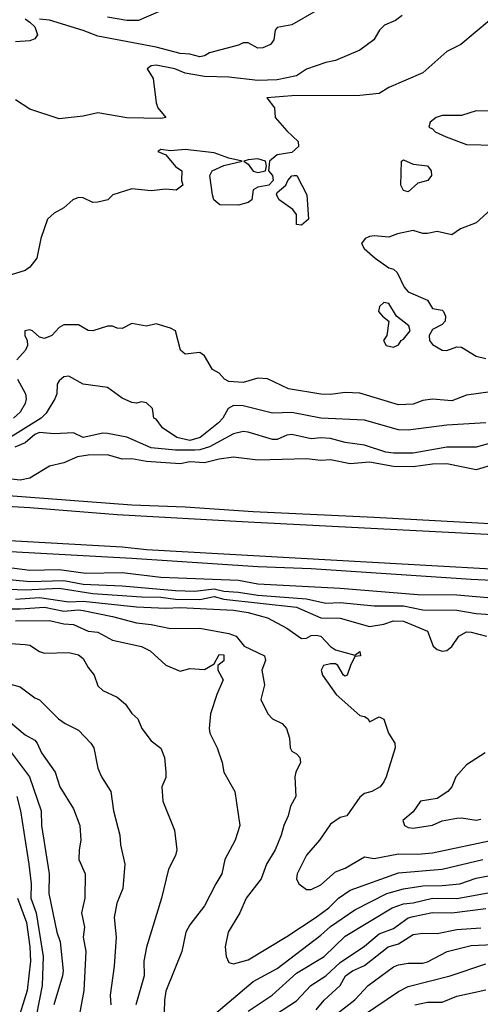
# Model space of a CAD drawing. Header units: metres. Extents: x -46681 to -43747, y -240911 to -237677.
# Tile 79 of 256: x -45944 to -45896, y -240320 to -240219. Entities that reach past the tile are written whole.
import ezdxf

# ---------------------------------------------------------------- set-up
doc = ezdxf.new("R2010")
doc.units = ezdxf.units.M
doc.layers.add('CONTOUR_INDEX', color=1, linetype='Continuous')
doc.layers.add('CONTOUR_INTER', color=3, linetype='Continuous')

msp = doc.modelspace()

# ---------------------------------------------------------------- linework, layer by layer
at = {"layer": 'CONTOUR_INDEX'}
for points, elevation in [([(-45904.22, -240218.52), (-45904.91, -240219.02), (-45906.04, -240219.52), (-45906.56, -240220.02), (-45907.14, -240221.02), (-45908.6, -240222.08), (-45911.1, -240223.16), (-45912.1, -240223.35), (-45914.1, -240224.04), (-45915.1, -240224.75), (-45917.1, -240225.15), (-45919.1, -240225.2), (-45922.1, -240224.89), (-45924.6, -240224.82), (-45926.6, -240224.45), (-45927.65, -240224.02), (-45929.6, -240223.65), (-45930.1, -240223.69), (-45930.51, -240224.02), (-45929.91, -240225.02), (-45929.58, -240227.52), (-45929.41, -240228.02), (-45928.59, -240229.02), (-45929.1, -240229.12), (-45932.6, -240229.06), (-45935.6, -240228.54), (-45937.1, -240228.9), (-45939.6, -240229.16), (-45942.6, -240228.17), (-45944.1, -240227.2)], 105), ([(-45895.1, -240264.91), (-45896.6, -240265.34), (-45899.6, -240264.75), (-45901.1, -240264.76), (-45903.1, -240265.05), (-45905.1, -240265.01), (-45907.6, -240264.55), (-45909.6, -240264.74), (-45911.6, -240264.33), (-45912.6, -240264.41), (-45914.1, -240264.22), (-45919.1, -240264.35), (-45921.6, -240264.05), (-45923.1, -240264.24), (-45924.6, -240264.64), (-45926.1, -240264.54), (-45927.1, -240264.72), (-45930.6, -240264.51), (-45932.1, -240264.23), (-45933.1, -240264.27), (-45934.6, -240263.8), (-45936.6, -240263.85), (-45937.71, -240264.02), (-45939.1, -240264.65), (-45940.6, -240264.98), (-45942.6, -240266.22), (-45943.6, -240266.42), (-45945.1, -240266.25)], 100), ([(-45946.6, -240275.17), (-45942.6, -240275.69), (-45939.6, -240275.64), (-45936.85, -240276.02), (-45933.1, -240275.94), (-45929.1, -240276.42), (-45921.1, -240276.74), (-45919.1, -240277.11), (-45910.6, -240277.54), (-45902.6, -240278.2), (-45898.6, -240278.24), (-45892.6, -240278.75)], 100), ([(-45944.1, -240280.92), (-45940.6, -240280.9), (-45939.1, -240281.23), (-45938.1, -240281.3), (-45936.6, -240281.98), (-45935.6, -240282.08), (-45934.1, -240282.9), (-45931.1, -240283.56), (-45930.19, -240284.02), (-45928.6, -240285.49), (-45927.1, -240286.11), (-45926.1, -240285.82), (-45924.6, -240285.93), (-45923.6, -240285.36), (-45923.1, -240284.38), (-45922.6, -240284.43), (-45922.6, -240285.03), (-45923.23, -240285.52), (-45923.24, -240286.02), (-45922.68, -240287.02), (-45923.34, -240288.52), (-45923.98, -240290.52), (-45924.13, -240292.02), (-45924.04, -240292.52), (-45923.3, -240294.02), (-45922.77, -240295.52), (-45922.62, -240296.52), (-45921.48, -240298.52), (-45920.96, -240302.02), (-45921.43, -240303.52), (-45922.5, -240305.52), (-45922.81, -240307.02), (-45923.44, -240308.02), (-45924.6, -240310.31), (-45926.1, -240312.28), (-45926.52, -240313.02), (-45926.93, -240315.02), (-45928.6, -240319.11), (-45928.74, -240320.02), (-45928.81, -240322.52)], 105), ([(-45943.94, -240299.02), (-45943.58, -240300.52), (-45942.7, -240306.02), (-45942.47, -240308.02), (-45942.52, -240309.52), (-45941.97, -240311.02), (-45941.25, -240315.52), (-45941.33, -240318.52), (-45941.94, -240321.52)], 110), ([(-45924.1, -240321.93), (-45919.6, -240318.09), (-45917.1, -240316.77), (-45912.6, -240313.32), (-45911.6, -240312.42), (-45909.1, -240310.71), (-45905.81, -240309.02), (-45904.1, -240308.55), (-45902.1, -240308.25), (-45900.1, -240308.22), (-45898.29, -240308.02), (-45896.6, -240307.45), (-45894.6, -240307.06)], 105), ([(-45908.1, -240321.5), (-45904.6, -240319.13), (-45903.6, -240318.63), (-45899.28, -240317.52), (-45895.6, -240316.3)], 110)]:
    msp.add_lwpolyline(points, dxfattribs=dict(at, elevation=elevation))
at = {"layer": 'CONTOUR_INTER'}
for points, elevation in [([(-45913.1, -240218.04), (-45915.6, -240219.48), (-45917.1, -240219.76), (-45917.32, -240220.02), (-45917.44, -240221.02), (-45917.8, -240221.52), (-45918.6, -240221.84), (-45919.1, -240221.87), (-45920.1, -240221.32), (-45920.6, -240221.32), (-45921.1, -240221.57), (-45924.1, -240222.37), (-45924.6, -240222.69), (-45925.1, -240222.76), (-45926.1, -240222.49), (-45927.1, -240222.44), (-45929.6, -240221.77), (-45935.6, -240220.65), (-45937.1, -240220.07), (-45940.6, -240219.01), (-45941.6, -240218.89)], 106), ([(-45929.1, -240218.02), (-45931.42, -240219.02), (-45932.6, -240219.02), (-45934.6, -240218.69)], 107), ([(-45895.22, -240219.02), (-45898.17, -240221.52), (-45899.6, -240222.21), (-45902.1, -240224.43), (-45905.6, -240225.95), (-45906.6, -240226.56), (-45908.6, -240226.78), (-45915.6, -240226.81), (-45918.16, -240227.02), (-45917.4, -240228.02), (-45917.31, -240229.02), (-45916.1, -240230.42), (-45914.94, -240231.52), (-45914.9, -240232.02), (-45915.6, -240232.64), (-45917.1, -240232.89), (-45917.9, -240233.52), (-45918.02, -240234.52), (-45917.6, -240235.02), (-45917.53, -240235.52), (-45917.97, -240236.02), (-45919.1, -240236.21), (-45919.6, -240236.5), (-45919.73, -240237.52), (-45920.1, -240237.78), (-45921.1, -240238.08), (-45923.03, -240238.02), (-45923.64, -240237.52), (-45923.78, -240237.02), (-45924.05, -240235.02), (-45923.8, -240234.52), (-45922.6, -240233.98), (-45920.72, -240233.52), (-45922.1, -240233.22), (-45923.6, -240232.68), (-45926.6, -240232.34), (-45928.1, -240232.47), (-45929.1, -240232.34), (-45929.41, -240232.52), (-45928.6, -240232.88), (-45927.6, -240234.07), (-45926.95, -240234.52), (-45926.97, -240235.52), (-45926.83, -240236.02), (-45927.51, -240236.52), (-45928.6, -240236.43), (-45930.1, -240236.58), (-45932.1, -240236.38), (-45934.07, -240237.02), (-45934.56, -240237.52), (-45935.6, -240237.75), (-45936.1, -240237.81), (-45937.1, -240237.3), (-45937.6, -240237.28), (-45938.19, -240237.52), (-45939.1, -240238.33), (-45940.1, -240238.91), (-45940.78, -240239.52), (-45941.48, -240241.52), (-45941.89, -240243.52), (-45942.6, -240244.45), (-45943.1, -240244.81), (-45945.43, -240245.52)], 104), ([(-45943.1, -240218.86), (-45942.6, -240219.21), (-45942.1, -240219.7), (-45941.83, -240220.52), (-45942.1, -240220.92), (-45942.6, -240221.13), (-45944.1, -240221.24)], 106), ([(-45893.6, -240228.4), (-45896.6, -240228.35), (-45898.1, -240228.84), (-45900.1, -240228.83), (-45900.71, -240229.02), (-45901.35, -240229.52), (-45901.47, -240230.02), (-45901.1, -240230.19), (-45900.81, -240230.52), (-45899.68, -240231.02), (-45897.6, -240231.8), (-45894.6, -240231.87)], 103), ([(-45920.1, -240233.41), (-45920.53, -240233.52), (-45920.1, -240233.83), (-45919.6, -240234.55), (-45919.1, -240234.69), (-45918.31, -240234.52), (-45918.2, -240234.02), (-45918.33, -240233.52), (-45919.1, -240233.28), (-45920.1, -240233.41)], 104), ([(-45904.29, -240233.52), (-45904.1, -240233.38), (-45903.1, -240233.84), (-45901.6, -240234.03), (-45901.22, -240234.52), (-45901.21, -240235.02), (-45901.58, -240235.52), (-45902.6, -240235.79), (-45903.6, -240236.71), (-45904.1, -240236.57), (-45904.37, -240236.02), (-45904.29, -240233.52)], 104), ([(-45915.37, -240235.02), (-45915.08, -240235.02), (-45914.04, -240237.02), (-45913.87, -240239.52), (-45914.6, -240240.14), (-45915.1, -240240.05), (-45915.12, -240239.02), (-45915.5, -240238.52), (-45916.92, -240237.52), (-45917.17, -240237.02), (-45917.1, -240236.75), (-45916.2, -240236.02), (-45916, -240235.52), (-45915.6, -240235.04), (-45915.37, -240235.02)], 104), ([(-45893.97, -240237.52), (-45896.6, -240239.88), (-45898.22, -240240.52), (-45899.1, -240241.14), (-45900.6, -240240.78), (-45901.6, -240241), (-45902.1, -240240.98), (-45903.1, -240240.68), (-45904.69, -240241.02), (-45905.6, -240241.37), (-45907.1, -240241.23), (-45907.6, -240241.31), (-45908.04, -240241.52), (-45908.43, -240242.02), (-45908.14, -240242.52), (-45906.99, -240243.52), (-45905.6, -240244.54), (-45905.1, -240244.67), (-45904.75, -240245.02), (-45904.03, -240246.52), (-45903.6, -240246.99), (-45901.6, -240247.88), (-45901.1, -240248.71), (-45900.1, -240248.88), (-45899.96, -240249.02), (-45899.76, -240249.52), (-45899.8, -240250.02), (-45900.1, -240250.36), (-45901.1, -240250.89), (-45901.43, -240251.52), (-45901.41, -240252.02), (-45901.1, -240252.43), (-45900.1, -240253.03), (-45899.6, -240253.06), (-45898.6, -240252.69), (-45898.1, -240252.7), (-45896.6, -240253.64), (-45895.6, -240253.87)], 103), ([(-46022.6, -240244.91), (-46023.1, -240245.49), (-46023.87, -240247.52), (-46023.89, -240248.02), (-46023.56, -240248.52), (-46022.6, -240249.27), (-46019.1, -240251.83), (-46017.6, -240252.74), (-45988.1, -240268.02), (-45982.1, -240270.4), (-45980.6, -240270.82), (-45976.6, -240271.62), (-45973.1, -240272.06), (-45952.6, -240273.34), (-45949.6, -240273.4), (-45944.6, -240273.79), (-45932.1, -240274.45), (-45919.1, -240275.32), (-45913.6, -240275.54), (-45897.1, -240276.61), (-45884.1, -240277.26)], 99), ([(-46022.6, -240245.76), (-46023.14, -240247.02), (-46023.26, -240247.52), (-46023.17, -240248.02), (-46019.55, -240250.52), (-46017.6, -240251.69), (-46013.1, -240253.83), (-45989.8, -240266.02), (-45986.71, -240267.52), (-45981.42, -240269.52), (-45976.1, -240270.65), (-45971.6, -240271.12), (-45933.1, -240273.3), (-45930.6, -240273.57), (-45865.6, -240277.21)], 98), ([(-45886.1, -240272.51), (-45920.1, -240270.76), (-45933.6, -240269.98), (-45942.6, -240269.27), (-45961.1, -240268.2), (-45962.6, -240268.01), (-45969.1, -240267.75), (-45975.1, -240267.26), (-45978.1, -240266.69), (-45980.1, -240266.17), (-45982.1, -240265.54), (-45985.6, -240264.16), (-46012.6, -240250.1), (-46015.27, -240248.52), (-46017.34, -240247.52), (-46022.1, -240245.58), (-46022.6, -240245.76)], 98), ([(-45906.1, -240248.11), (-45906.57, -240248.52), (-45906.66, -240249.02), (-45906.26, -240249.52), (-45905.59, -240250.02), (-45905.79, -240251.52), (-45906.16, -240252.02), (-45905.86, -240252.52), (-45905.1, -240252.71), (-45904.6, -240252.48), (-45904.33, -240252.02), (-45904.1, -240251.89), (-45903.41, -240251.02), (-45903.52, -240250.52), (-45904.79, -240249.52), (-45905.6, -240248.19), (-45906.1, -240248.11)], 103), ([(-45895.1, -240257.33), (-45897.6, -240257.67), (-45899.1, -240258.24), (-45901.1, -240258.06), (-45902.1, -240258.22), (-45903.1, -240258.6), (-45904.6, -240258.67), (-45908.6, -240257.45), (-45910.1, -240257.38), (-45911.6, -240257.58), (-45912.6, -240257.56), (-45915.93, -240257.02), (-45918.1, -240255.97), (-45919.1, -240255.92), (-45920.6, -240256.35), (-45922.1, -240256.24), (-45922.55, -240256.02), (-45923.1, -240255.39), (-45923.78, -240255.02), (-45924.6, -240253.61), (-45925.1, -240253.26), (-45926.6, -240253.44), (-45927.09, -240253.02), (-45927.58, -240251.02), (-45928.1, -240250.76), (-45929.6, -240250.29), (-45930.6, -240250.55), (-45932.1, -240250.26), (-45933.1, -240250.77), (-45933.6, -240250.74), (-45934.1, -240250.53), (-45934.6, -240250.55), (-45936.1, -240251.02), (-45936.6, -240250.99), (-45937.6, -240250.42), (-45939.1, -240250.41), (-45939.6, -240250.69), (-45940.33, -240251.52), (-45941.1, -240251.82), (-45941.6, -240251.69), (-45942.32, -240251.02), (-45942.6, -240250.91), (-45943.12, -240251.02), (-45943.13, -240251.52), (-45942.89, -240252.02), (-45942.85, -240252.52), (-45943.05, -240253.02), (-45943.94, -240254.02)], 103), ([(-45895.6, -240260.51), (-45899.6, -240260.75), (-45903.6, -240261.27), (-45904.6, -240261.23), (-45908.1, -240260.24), (-45912.6, -240260.02), (-45915.6, -240259.44), (-45917.6, -240259.52), (-45920.6, -240258.74), (-45921.6, -240258.71), (-45922.16, -240259.02), (-45922.72, -240260.02), (-45923.16, -240260.52), (-45925.05, -240262.02), (-45926.1, -240262.33), (-45927.44, -240262.02), (-45928.95, -240261.02), (-45929.6, -240260.14), (-45929.84, -240260.02), (-45929.95, -240259.02), (-45930.6, -240258.46), (-45931.1, -240258.34), (-45931.6, -240258.47), (-45932.1, -240258.42), (-45933.1, -240257.98), (-45934.6, -240256.88), (-45937.1, -240256.51), (-45938.6, -240255.69), (-45939.1, -240255.78), (-45939.6, -240256.19), (-45939.79, -240256.52), (-45939.83, -240257.52), (-45940.03, -240258.02), (-45940.94, -240259.52), (-45941.45, -240260.02), (-45945.1, -240262.3)], 102), ([(-45943.87, -240256.02), (-45943.07, -240257.52), (-45942.98, -240258.02), (-45943.11, -240258.52), (-45943.6, -240259.41), (-45944.3, -240260.02)], 103), ([(-45895.1, -240262.59), (-45896.6, -240263.03), (-45899.6, -240263.03), (-45903.1, -240263.63), (-45905.1, -240263.63), (-45905.91, -240263.52), (-45908.1, -240262.81), (-45910.1, -240262.53), (-45911.6, -240262.12), (-45912.6, -240262.04), (-45913.6, -240262.15), (-45915.6, -240261.72), (-45916.1, -240261.79), (-45917.1, -240262.22), (-45917.6, -240262.22), (-45920.1, -240261.46), (-45920.6, -240261.42), (-45921.6, -240261.63), (-45924.1, -240262.98), (-45925.1, -240263.31), (-45925.6, -240263.34), (-45927.6, -240263.33), (-45930.1, -240263.08), (-45932.6, -240261.99), (-45934.6, -240261.6), (-45935.1, -240261.58), (-45937.1, -240262.03), (-45938.1, -240261.55), (-45940.1, -240261.66), (-45941.6, -240261.52), (-45942.1, -240261.72), (-45943.1, -240262.57), (-45944.17, -240263.02)], 101), ([(-45882.6, -240271.62), (-45907.1, -240270.26), (-45919.6, -240269.7), (-45926.6, -240269.2), (-45932.1, -240269.01), (-45947.1, -240267.88)], 99), ([(-45948.6, -240276.27), (-45942.6, -240276.87), (-45939.1, -240276.78), (-45937.1, -240277.13), (-45933.1, -240277.32), (-45927.6, -240277.81), (-45925.6, -240277.87), (-45923.6, -240277.63), (-45922.6, -240277.88), (-45921.1, -240277.96), (-45919.1, -240278.29), (-45914.1, -240278.65), (-45912.1, -240279.1), (-45910.6, -240279.03), (-45907.1, -240279.38), (-45904.1, -240279.38), (-45902.1, -240279.8), (-45898.6, -240279.84), (-45896.6, -240280.15), (-45892.1, -240280.46)], 101), ([(-45945.6, -240277.62), (-45943.1, -240277.71), (-45939.6, -240277.57), (-45936.1, -240278.1), (-45931.1, -240278.46), (-45929.1, -240278.48), (-45927.6, -240278.68), (-45925.1, -240278.72), (-45923.6, -240278.4), (-45922.6, -240278.7), (-45915.1, -240279.5), (-45912.6, -240280.61), (-45910.6, -240280.66), (-45907.6, -240281.5), (-45906.1, -240281.27), (-45905.1, -240280.92), (-45904.1, -240280.96), (-45901.6, -240281.98), (-45901.03, -240283.52), (-45900.6, -240283.88), (-45900.1, -240284.04), (-45899.6, -240283.98), (-45899.1, -240283.56), (-45898.38, -240282.52), (-45897.6, -240282.07), (-45897.1, -240282.08), (-45895.51, -240282.52)], 102), ([(-45944.1, -240278.68), (-45941.6, -240278.5), (-45938.6, -240278.96), (-45937.1, -240278.91), (-45931.6, -240279.48), (-45928.6, -240279.6), (-45927.1, -240279.54), (-45921.6, -240279.82), (-45920.1, -240280.06), (-45918.1, -240280.63), (-45916.1, -240281.67), (-45914.6, -240282.73), (-45914.1, -240282.72), (-45913.6, -240282.43), (-45913.1, -240282.39), (-45912.6, -240282.51), (-45911.6, -240283.57), (-45911.1, -240283.9), (-45909.1, -240284.45), (-45908.6, -240284.1), (-45908.52, -240284.52), (-45909.1, -240284.61), (-45909.56, -240285.52), (-45909.88, -240286.52), (-45910.1, -240286.63), (-45910.27, -240286.52), (-45910.84, -240285.52), (-45911.1, -240285.34), (-45911.6, -240285.34), (-45912.32, -240285.52), (-45912.57, -240286.02), (-45912.42, -240286.52), (-45911.02, -240288.52), (-45908.6, -240290.68), (-45908.1, -240290.78), (-45907.72, -240291.02), (-45907.6, -240291.32), (-45906.6, -240290.81), (-45906.1, -240291.06), (-45905.63, -240292.52), (-45904.98, -240293.52), (-45904.94, -240294.02), (-45905.88, -240297.02), (-45906.1, -240297.53), (-45906.5, -240298.02), (-45907.36, -240298.52), (-45908.1, -240298.74), (-45908.6, -240299.11), (-45909.92, -240301.02), (-45910.6, -240301.19), (-45911.6, -240301.9), (-45912.74, -240303.52), (-45914.1, -240305.08), (-45915.06, -240307.02), (-45915.11, -240307.52), (-45914.86, -240308.02), (-45914.1, -240308.63), (-45913.6, -240308.62), (-45912.6, -240308.13), (-45911.1, -240306.79), (-45910.1, -240306.43), (-45908.1, -240305.26), (-45907.1, -240305.42), (-45904.6, -240304.96), (-45902.6, -240304.98), (-45901.1, -240304.84), (-45894.6, -240303.47)], 103), ([(-45946.1, -240279.68), (-45943.6, -240279.68), (-45941.1, -240279.52), (-45939.1, -240279.94), (-45937.6, -240279.8), (-45937.1, -240279.87), (-45934.1, -240280.46), (-45931.6, -240281.14), (-45930.1, -240281.29), (-45928.1, -240281.7), (-45925.1, -240281.69), (-45922.1, -240282.22), (-45921.34, -240282.52), (-45920.51, -240283.52), (-45918.41, -240284.52), (-45918.3, -240285.02), (-45918.68, -240286.02), (-45918.43, -240287.52), (-45918.78, -240289.02), (-45918.06, -240290.52), (-45917.6, -240291.02), (-45916.6, -240291.49), (-45916.15, -240292.02), (-45915.84, -240293.02), (-45915.76, -240294.02), (-45915.6, -240294.35), (-45915.1, -240294.63), (-45914.79, -240295.02), (-45914.71, -240295.52), (-45915.19, -240296.52), (-45915.29, -240297.02), (-45915.19, -240299.02), (-45915.74, -240300.02), (-45915.96, -240301.02), (-45916.44, -240302.02), (-45916.69, -240303.02), (-45917.3, -240304.52), (-45918.21, -240306.02), (-45918.77, -240307.52), (-45920.31, -240309.52), (-45920.96, -240311.02), (-45922.16, -240313.02), (-45922.47, -240314.52), (-45922.38, -240315.52), (-45922.1, -240316.13), (-45921.6, -240316.28), (-45920.1, -240315.86), (-45916.1, -240313.47), (-45913.1, -240311.48), (-45911.8, -240310.52), (-45910.77, -240309.52), (-45909.6, -240308.7), (-45904.6, -240306.9), (-45900.1, -240306.53), (-45895.9, -240305.52)], 104), ([(-45944.6, -240283.26), (-45943.1, -240283.37), (-45942.6, -240283.43), (-45941.6, -240284.09), (-45941.1, -240284.24), (-45938.6, -240284.18), (-45937.6, -240284.44), (-45937.1, -240284.82), (-45936.6, -240285.74), (-45935.98, -240286.52), (-45935.6, -240287.63), (-45935.1, -240288.12), (-45933.6, -240288.8), (-45932.74, -240289.52), (-45932.1, -240290.47), (-45931.47, -240291.02), (-45931.05, -240292.02), (-45930.1, -240293.31), (-45929.1, -240294.06), (-45928.74, -240295.02), (-45928.58, -240296.52), (-45928.6, -240297.07), (-45928.99, -240298.02), (-45928.9, -240299.52), (-45927.68, -240302.52), (-45927.44, -240304.52), (-45927.6, -240305.12), (-45928.3, -240306.52), (-45929.02, -240309.52), (-45930.6, -240314.58), (-45930.85, -240316.02), (-45930.84, -240317.52), (-45931.67, -240320.52)], 106), ([(-45944.6, -240287.45), (-45943.6, -240287.71), (-45942.1, -240288.85), (-45941.6, -240289.08), (-45939.67, -240291.02), (-45938.97, -240291.52), (-45937.6, -240292.2), (-45936.33, -240293.52), (-45936.02, -240294.02), (-45935.6, -240296.12), (-45935.22, -240297.02), (-45934.27, -240298.52), (-45934, -240300.52), (-45933.33, -240303.02), (-45933.26, -240304.02), (-45932.83, -240306.02), (-45933.02, -240308.52), (-45933.63, -240310.02), (-45933.93, -240311.52), (-45933.72, -240313.52), (-45933.92, -240316.52), (-45934.33, -240319.52), (-45934.25, -240320.52)], 107), ([(-45944.6, -240291.39), (-45943.1, -240292.66), (-45942.1, -240293.24), (-45941.85, -240293.52), (-45941.4, -240294.52), (-45940.01, -240296.52), (-45939.52, -240298.02), (-45938.1, -240300.3), (-45937.46, -240302.02), (-45937.34, -240303.52), (-45937.53, -240304.52), (-45937.55, -240305.52), (-45936.92, -240307.02), (-45936.94, -240309.52), (-45937.28, -240311.02), (-45936.98, -240312.52), (-45937.12, -240313.52), (-45936.84, -240315.02), (-45937.06, -240319.02), (-45937.6, -240322.02)], 108), ([(-45945.63, -240293.02), (-45942.64, -240297.02), (-45941.43, -240300.52), (-45941.42, -240302.02), (-45940.63, -240307.02), (-45940.67, -240309.02), (-45939.83, -240313.02), (-45939.5, -240314.02), (-45939.19, -240317.02), (-45939.24, -240317.52), (-45940.15, -240320.52)], 109), ([(-45895.65, -240294.52), (-45897.6, -240295.78), (-45898.7, -240297.02), (-45899.09, -240298.02), (-45899.51, -240298.52), (-45900.6, -240299.23), (-45902.34, -240299.52), (-45903.1, -240300.6), (-45904.16, -240301.52), (-45903.97, -240302.02), (-45903.6, -240302.22), (-45903.1, -240302.3), (-45901.1, -240302), (-45900.1, -240301.53), (-45898.6, -240301.27), (-45898.1, -240301.22), (-45896.6, -240301.46), (-45896.1, -240301.38)], 102), ([(-45943.89, -240309.52), (-45942.97, -240312.02), (-45942.62, -240314.52), (-45942.56, -240316.02), (-45942.9, -240319.02), (-45943.83, -240322.02)], 111), ([(-45920.1, -240321.16), (-45917.64, -240319.52), (-45915.1, -240317.26), (-45912.28, -240315.52), (-45910.1, -240313.43), (-45905.26, -240310.52), (-45904.1, -240310.09), (-45903.1, -240310.01), (-45901.1, -240309.51), (-45898.6, -240309.56), (-45894.6, -240308.84)], 106), ([(-45917.29, -240321.52), (-45915.1, -240320.09), (-45913.63, -240318.52), (-45912.1, -240317.51), (-45910.6, -240316.14), (-45908.1, -240314.47), (-45906.6, -240313.18), (-45905.1, -240312.64), (-45903.6, -240311.55), (-45903.1, -240311.39), (-45901.1, -240310.98), (-45899.1, -240311.04), (-45895.6, -240310.58)], 107), ([(-45913.1, -240321.02), (-45912.27, -240320.02), (-45910.61, -240318.52), (-45910.08, -240317.52), (-45909.35, -240317.02), (-45908.1, -240316.47), (-45905.67, -240314.52), (-45904.6, -240314.22), (-45903.1, -240313.27), (-45902.1, -240313.13), (-45900.6, -240313.14), (-45898.6, -240312.76), (-45896.1, -240312.58)], 108), ([(-45911.1, -240321.54), (-45909.1, -240320.01), (-45907.74, -240318.52), (-45905.1, -240316.61), (-45904.6, -240316.4), (-45903.6, -240316.22), (-45902.1, -240316.22), (-45901.6, -240316.07), (-45899.58, -240315.02), (-45897.1, -240314.39), (-45892.6, -240314.2)], 109), ([(-45902.93, -240320.52), (-45901.6, -240320.24), (-45900.1, -240320.22), (-45898.6, -240319.63), (-45895.6, -240318.97)], 111)]:
    msp.add_lwpolyline(points, dxfattribs=dict(at, elevation=elevation))

doc.saveas('drawing.dxf')
